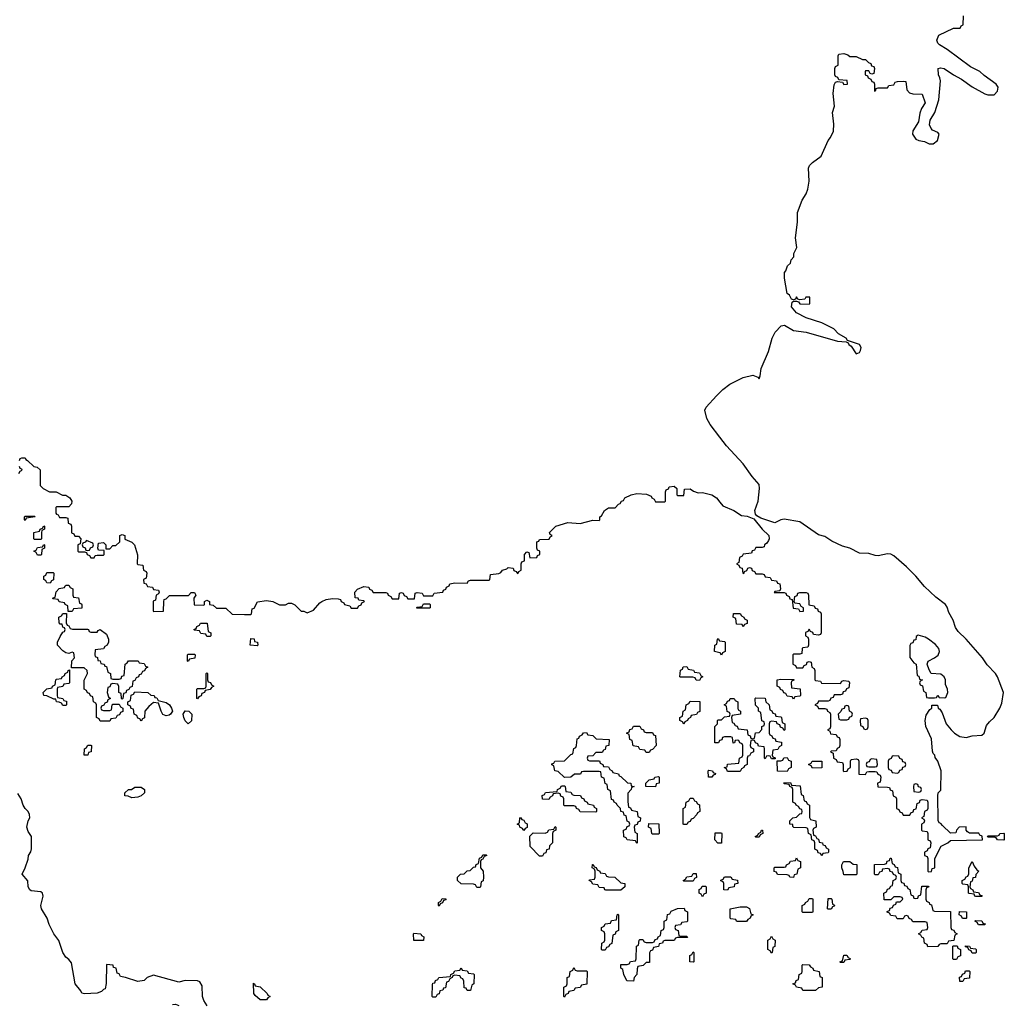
# Model space of a CAD drawing. Header units: inches. Extents: x 2774406 to 2911609, y 892737 to 1000506.
# Tile 34 of 79: x 2825536 to 2831814, y 942040 to 948321. Entities that reach past the tile are written whole.
import ezdxf

# ---------------------------------------------------------------- set-up
doc = ezdxf.new("R2010")
doc.units = ezdxf.units.IN
doc.header["$MEASUREMENT"] = 0
doc.layers.add('C8924', color=7, linetype='Continuous')
doc.layers.add('C8934', color=7, linetype='Continuous')

msp = doc.modelspace()

# ---------------------------------------------------------------- linework, layer by layer
at = {"layer": 'C8924', "color": 6}
for points in [[(2830000, 945658.6), (2829938.8, 945738.8), (2829917.3, 945777.3), (2829904.9, 945830), (2829912.4, 945850), (2829979, 945921), (2830000, 945942.1)], [(2825534, 945510), (2825538, 945522), (2825550, 945526), (2825570, 945526), (2825575.3, 945515.3), (2825586, 945510), (2825626, 945470), (2825647.3, 945467.3), (2825666, 945450), (2825666, 945350), (2825686, 945330), (2825726, 945310), (2825768.4, 945308.4), (2825808.4, 945288.4), (2825830, 945288), (2825855.3, 945270), (2825868, 945250), (2825867.3, 945232.7), (2825850, 945214), (2825770, 945214), (2825766, 945210), (2825767.3, 945172.7), (2825770, 945166), (2825782, 945162), (2825790, 945146), (2825830, 945146), (2825842, 945142), (2825846, 945110), (2825862, 945102), (2825866, 945090), (2825867.3, 945047.3), (2825882, 945042), (2825887.3, 945027.3), (2825910, 945026), (2825926, 945010), (2825922, 944978), (2825906, 944970), (2825906, 944930), (2825910, 944926), (2825950, 944926), (2825962, 944922), (2825966, 944910), (2825982, 944902), (2825990, 944888), (2826011.6, 944888.4), (2826018, 944902), (2826030, 944906), (2826070, 944906), (2826074, 944910), (2826074, 944934), (2826038, 944938), (2826034, 944950), (2826038, 944982), (2826070, 944986), (2826086, 944970), (2826086, 944946), (2826110, 944946), (2826130, 944966), (2826150, 944966), (2826174, 944990), (2826174, 945030), (2826190, 945038), (2826206, 945030), (2826207.3, 945007.3), (2826250, 944988), (2826268, 944970), (2826287.3, 944907.3), (2826286, 944850), (2826290, 944846), (2826322, 944842), (2826326, 944810), (2826342, 944802), (2826346, 944790), (2826342, 944758), (2826326, 944750), (2826327.3, 944727.3), (2826342, 944722), (2826350, 944706), (2826382, 944702), (2826390, 944686), (2826422, 944682), (2826426, 944670), (2826422, 944658), (2826406, 944650), (2826402, 944618), (2826388, 944612), (2826386, 944550), (2826390, 944546), (2826452.7, 944547.3), (2826454, 944610), (2826458, 944622), (2826470, 944626), (2826492, 944648), (2826612, 944648), (2826630, 944666), (2826650, 944666), (2826658, 944650), (2826646, 944630), (2826648.4, 944588.4), (2826710, 944586), (2826714, 944590), (2826714, 944610), (2826730, 944618), (2826746, 944610), (2826746, 944590), (2826770, 944586), (2826790, 944566), (2826850, 944566), (2826890, 944528), (2826970, 944526), (2827010, 944526), (2827014, 944530), (2827018, 944562), (2827030, 944566), (2827052, 944608), (2827110, 944616), (2827150, 944609), (2827191.6, 944588.4), (2827230, 944588), (2827250, 944598), (2827270, 944598), (2827290, 944588), (2827330, 944548), (2827347.3, 944547.3), (2827370, 944538), (2827410, 944555.3), (2827450, 944602), (2827462, 944610), (2827490, 944622), (2827530, 944628), (2827567.3, 944627.3), (2827582, 944622), (2827586, 944610), (2827602, 944602), (2827606, 944590), (2827642, 944582), (2827650, 944566), (2827690, 944566), (2827698, 944582), (2827712.7, 944587.3), (2827718, 944602), (2827734, 944610), (2827730, 944614), (2827698, 944618), (2827694, 944630), (2827674, 944634), (2827672, 944670), (2827690, 944688), (2827730, 944706), (2827762, 944702), (2827767.3, 944687.3), (2827782, 944682), (2827790, 944666), (2827870, 944666), (2827882, 944662), (2827886, 944650), (2827902, 944642), (2827910, 944626), (2827952.7, 944627.3), (2827958, 944662), (2827970, 944666), (2827982, 944662), (2827987.3, 944647.3), (2828002, 944642), (2828010, 944626), (2828052.7, 944627.3), (2828058, 944662), (2828070, 944666), (2828102, 944662), (2828110, 944646), (2828170, 944646), (2828178, 944662), (2828234, 944670), (2828238, 944682), (2828252.7, 944687.3), (2828258, 944702), (2828274, 944710), (2828278, 944722), (2828310, 944728), (2828390, 944726), (2828398, 944742), (2828410, 944746), (2828530, 944746), (2828534, 944750), (2828538, 944782), (2828591.6, 944788.4), (2828604.7, 944795.3), (2828614, 944810), (2828642, 944818), (2828650, 944826), (2828682, 944822), (2828687.3, 944807.3), (2828702, 944802), (2828710, 944788), (2828714, 944790), (2828718, 944802), (2828734, 944810), (2828734, 944850), (2828738, 944862), (2828754, 944870), (2828754, 944910), (2828770, 944926), (2828782, 944922), (2828788, 944888), (2828834, 944890), (2828838, 944902), (2828852, 944910), (2828851.6, 944931.6), (2828838, 944938), (2828834, 944950), (2828834, 944990), (2828845.4, 944994.6), (2828850, 945006), (2828912.7, 945007.3), (2828918, 945022), (2828932, 945030), (2828918, 945038), (2828914, 945050), (2828954, 945090), (2829030, 945113.2), (2829110, 945108), (2829190, 945128), (2829230, 945126), (2829234, 945130), (2829234, 945150), (2829244.7, 945155.3), (2829264.7, 945190), (2829290, 945208), (2829332.7, 945207.3), (2829354, 945230), (2829364.7, 945235.3), (2829374, 945250), (2829385.4, 945254.6), (2829394, 945270), (2829434, 945290), (2829470, 945299), (2829533.6, 945293.6), (2829562, 945282), (2829566, 945270), (2829582, 945262), (2829590, 945246), (2829650, 945246), (2829654, 945250), (2829654, 945310), (2829658, 945322), (2829672.7, 945327.3), (2829678, 945342), (2829710, 945346), (2829726, 945330), (2829726, 945290), (2829730, 945286), (2829770, 945286), (2829774, 945326), (2829810, 945328.7), (2829832.7, 945312.7), (2829863.1, 945303.1), (2829890, 945304), (2829950, 945289), (2829979, 945270), (2830000, 945243.2)], [(2825530, 945426), (2825538, 945442), (2825552.7, 945447.3), (2825550, 945454), (2825538, 945458), (2825534, 945470)], [(2830000, 944282.4), (2829966, 944290), (2829968.4, 944331.6), (2829982, 944338), (2829986, 944370), (2829990, 944374), (2829998, 944358), (2830000, 944357.7)], [(2830000, 943722.7), (2829998, 943722), (2829992.7, 943707.3), (2829967.3, 943707.3), (2829968.4, 943811.6), (2829986, 943830), (2829986, 943850), (2829990, 943854), (2830000, 943854)], [(2826731, 942030), (2826710, 942064.7), (2826700.7, 942090), (2826698.5, 942158.5), (2826683.5, 942183.5), (2826670.7, 942190.7), (2826590, 942191), (2826550, 942182), (2826390, 942226.8), (2826349.1, 942210.9), (2826328.9, 942191.1), (2826290, 942184.7), (2826210, 942212), (2826178, 942218), (2826170, 942234), (2826158, 942238), (2826152, 942270), (2826134, 942274), (2826132, 942290), (2826090, 942294), (2826087.3, 942172.7), (2826082, 942138), (2826070, 942134), (2826058, 942122), (2826030, 942111), (2825950, 942107.7), (2825931.3, 942111.3), (2825926, 942126), (2825890.7, 942170.7), (2825865.5, 942305.5), (2825850, 942326), (2825830, 942341), (2825810.8, 942370), (2825786, 942446), (2825754, 942490), (2825724, 942550), (2825712, 942590), (2825676, 942650), (2825671.3, 942670), (2825684.7, 942730), (2825682, 942750), (2825670, 942758), (2825610, 942764), (2825601, 942770), (2825590.8, 942790), (2825586.8, 942826.8), (2825551, 942870), (2825571.3, 942910), (2825590, 942966), (2825591.3, 942990), (2825606.4, 943013.6), (2825611.1, 943031.1), (2825611.3, 943110), (2825590, 943142), (2825581, 943170), (2825591, 943210), (2825601, 943230), (2825598.8, 943250), (2825591, 943270), (2825571, 943290), (2825558.8, 943310), (2825546, 943350), (2825524.7, 943384.7)], [(2830000, 943068.2), (2829988.4, 943068.4), (2829968.4, 943088.4), (2829970, 943134), (2830000, 943134)], [(2826510, 942039.3), (2826530, 942041.2), (2826550, 942032.7)]]:
    msp.add_lwpolyline(points, dxfattribs=at)
for points in [[(2825570, 945126), (2825566, 945130), (2825566, 945150), (2825570, 945154), (2825630, 945154), (2825634, 945150), (2825578, 945142)], [(2825630, 945006), (2825626, 945010), (2825626, 945050), (2825662, 945058), (2825666, 945070), (2825682, 945078), (2825690, 945092), (2825694, 945090), (2825694, 945070), (2825678, 945062), (2825674, 945050), (2825674, 945010), (2825670, 945006)], [(2825962, 944998), (2825952.7, 944987.3), (2825938, 944982), (2825934, 944970), (2825938, 944958), (2825952.7, 944952.7), (2825958, 944938), (2825970, 944934), (2825982, 944938), (2825987.3, 944952.7), (2826002, 944958), (2826006, 944970), (2826002, 944982)], [(2825650, 944906), (2825642, 944922), (2825626, 944930), (2825642, 944938), (2825650, 944954), (2825682, 944958), (2825690, 944974), (2825694, 944970), (2825694, 944950), (2825678, 944942), (2825674, 944910), (2825670, 944906)], [(2825730, 944726), (2825710, 944728.7), (2825702, 944742), (2825689.3, 944749.3), (2825688.9, 944771.1), (2825702, 944778), (2825710, 944794), (2825750, 944794), (2825754, 944790), (2825751.6, 944748.4), (2825738, 944742)], [(2825846, 944546), (2825842, 944582), (2825826, 944590), (2825822, 944602), (2825788.4, 944608.4), (2825782, 944622), (2825750, 944626), (2825746, 944630), (2825762, 944638), (2825768.4, 944671.6), (2825787.3, 944692.7), (2825822, 944698), (2825826, 944710), (2825832.7, 944712.7), (2825850, 944714), (2825858, 944698), (2825874, 944690), (2825874, 944650), (2825878, 944638), (2825910, 944634), (2825918, 944598), (2825930, 944594), (2825932.7, 944587.3), (2825932.7, 944567.3), (2825878, 944562), (2825870, 944546)], [(2828070, 944566), (2828066, 944570), (2828070, 944574), (2828102, 944578), (2828110, 944594), (2828150, 944594), (2828154, 944590), (2828154, 944570), (2828150, 944566)], [(2825872.7, 944432.7), (2825967.3, 944432.7), (2825974, 944430), (2825978, 944418), (2825990, 944414), (2826030, 944414), (2826036.4, 944423.6), (2826050, 944431), (2826090, 944402), (2826102, 944370), (2826102, 944350), (2826094, 944330), (2826078, 944322), (2826070, 944308), (2826018, 944302), (2826014, 944270), (2826018, 944258), (2826031.6, 944251.6), (2826034, 944234), (2826050, 944232), (2826054, 944214), (2826074, 944210), (2826078, 944198), (2826090, 944194), (2826098, 944158), (2826114, 944150), (2826118, 944118), (2826130, 944114), (2826170, 944114), (2826182, 944118), (2826187.3, 944132.7), (2826202, 944138), (2826208, 944210), (2826222, 944218), (2826230, 944232), (2826291.1, 944231.1), (2826298, 944218), (2826330, 944214), (2826338, 944198), (2826354, 944190), (2826338, 944182), (2826332.7, 944167.3), (2826318, 944162), (2826310, 944146), (2826298, 944142), (2826294, 944130), (2826278, 944122), (2826270, 944106), (2826258, 944102), (2826252.7, 944067.3), (2826238, 944062), (2826232.7, 944047.3), (2826218, 944042), (2826212.7, 944027.3), (2826198, 944022), (2826194, 943990), (2826190, 943986), (2826186, 943990), (2826182, 944022), (2826168.4, 944028.4), (2826167.3, 944067.3), (2826162, 944082), (2826130, 944086), (2826118, 944082), (2826110, 944066), (2826098, 944062), (2826094, 944030), (2826102, 944002), (2826114, 943990), (2826098, 943982), (2826092.7, 943967.3), (2826078, 943962), (2826072.7, 943947.3), (2826058, 943942), (2826054, 943930), (2826058, 943918), (2826070, 943914), (2826110, 943914), (2826122, 943918), (2826126, 943950), (2826130, 943954), (2826170, 943954), (2826178, 943938), (2826194, 943930), (2826192.7, 943907.3), (2826178, 943902), (2826172.7, 943887.3), (2826158, 943882), (2826150, 943866), (2826118, 943862), (2826110, 943846), (2826050, 943846), (2826042, 943862), (2826026, 943870), (2826026, 943950), (2826022, 943962), (2826006, 943970), (2826002, 944002), (2825987.3, 944007.3), (2825982, 944022), (2825967.3, 944027.3), (2825962, 944042), (2825946, 944050), (2825947.3, 944107.3), (2825968, 944150), (2825966, 944170), (2825947.3, 944187.3), (2825866, 944186), (2825868.4, 944231.6), (2825886, 944250), (2825882, 944282), (2825870, 944286), (2825850, 944278), (2825830, 944282), (2825810, 944295.3), (2825778, 944330), (2825778, 944350), (2825794.6, 944385.4), (2825810, 944414), (2825822, 944418), (2825826, 944430), (2825822, 944442), (2825810, 944446), (2825806, 944466), (2825794, 944466), (2825787.3, 944472.7), (2825786, 944510), (2825802, 944518), (2825810, 944534), (2825834, 944534), (2825832.7, 944472.7), (2825838, 944458), (2825850, 944454), (2825858, 944438)], [(2826730, 944386), (2826722, 944402), (2826690, 944406), (2826682, 944422), (2826650, 944426), (2826646, 944430), (2826662, 944438), (2826666, 944450), (2826682, 944458), (2826688.4, 944471.6), (2826732, 944472), (2826738, 944418), (2826754, 944410), (2826754, 944390), (2826750, 944386)], [(2827050, 944326), (2827006, 944330), (2827010, 944374), (2827030, 944372), (2827034, 944354), (2827052, 944350), (2827054, 944330)], [(2826610, 944226), (2826606, 944230), (2826606, 944270), (2826610, 944274), (2826650, 944274), (2826654, 944270), (2826652.7, 944247.3), (2826618, 944242)], [(2825810, 943946), (2825802, 943962), (2825788, 943968), (2825770, 943968.7), (2825766, 943986), (2825754, 943986), (2825710, 944008), (2825689.1, 944009.1), (2825686, 944030), (2825710, 944052), (2825742, 944058), (2825746, 944070), (2825762, 944078), (2825766, 944110), (2825770, 944114), (2825802, 944118), (2825806, 944130), (2825822, 944138), (2825826, 944150), (2825842, 944158), (2825846, 944170), (2825854, 944174), (2825854, 944090), (2825850, 944086), (2825818, 944082), (2825811.6, 944068.4), (2825778, 944062), (2825774, 944050), (2825774, 944010), (2825778, 943998), (2825811.6, 943991.6), (2825818, 943978), (2825834, 943974), (2825834, 943950), (2825830, 943946)], [(2829870, 944106), (2829848.7, 944108.7), (2829842, 944122), (2829827.3, 944127.3), (2829750, 944126), (2829746, 944130), (2829748.4, 944171.6), (2829762, 944178), (2829767.3, 944192.7), (2829790, 944194), (2829798, 944178), (2829831.6, 944171.6), (2829838, 944158), (2829870, 944154), (2829878, 944138), (2829892, 944130), (2829878, 944122)], [(2826670, 943988), (2826666, 943990), (2826666, 944050), (2826670, 944054), (2826710, 944054), (2826722, 944058), (2826726, 944070), (2826726, 944150), (2826730, 944154), (2826734, 944150), (2826734, 944110), (2826738, 944098), (2826752.7, 944092.7), (2826758, 944078), (2826774, 944070), (2826758, 944062), (2826751.3, 944048.7), (2826718, 944042), (2826714, 944030), (2826698, 944022), (2826692.7, 944007.3), (2826678, 944002)], [(2826470, 943881.2), (2826449.6, 943889.6), (2826437.2, 943910), (2826422, 943962), (2826390, 943966), (2826359.6, 943940.4), (2826334, 943910), (2826331.6, 943868.4), (2826318, 943862), (2826310, 943846), (2826302, 943862), (2826290, 943866), (2826282, 943882), (2826266, 943890), (2826262, 943922), (2826247.3, 943927.3), (2826242, 943942), (2826226, 943950), (2826226, 943970), (2826242, 943978), (2826247.3, 944012.7), (2826262, 944018), (2826270, 944034), (2826354, 944030), (2826372.7, 944012.7), (2826394, 944010), (2826398, 943998), (2826410, 943994), (2826418, 943978), (2826470, 943964.7), (2826490.8, 943950.8), (2826504.7, 943930), (2826511.3, 943910), (2826498, 943890), (2826490, 943884)], [(2829770, 943826), (2829762, 943842), (2829746, 943850), (2829746, 943870), (2829762, 943878), (2829766, 943910), (2829782, 943918), (2829786, 943950), (2829802, 943958), (2829810, 943974), (2829872.7, 943972.7), (2829872.7, 943907.3), (2829858, 943902), (2829851.6, 943888.4), (2829818, 943882), (2829814, 943870), (2829798, 943862), (2829794, 943850), (2829778, 943842)], [(2826610, 943829), (2826590, 943848), (2826582, 943870), (2826578, 943890), (2826590, 943911.3), (2826614, 943910), (2826634, 943890), (2826631.6, 943848.4)], [(2829530, 943774), (2829570, 943774), (2829578, 943758), (2829590, 943754), (2829594, 943690), (2829570, 943666), (2829558, 943662), (2829550, 943646), (2829530, 943646), (2829522, 943662), (2829490, 943666), (2829482, 943682), (2829448.4, 943688.4), (2829442, 943722), (2829426, 943730), (2829422, 943762), (2829406, 943770), (2829422, 943778), (2829427.3, 943792.7), (2829442, 943798), (2829450, 943814), (2829490, 943814), (2829498, 943798), (2829514, 943790), (2829518, 943778)], [(2829470, 943066), (2829462, 943082), (2829408.4, 943088.4), (2829402, 943102), (2829388.4, 943108.4), (2829386, 943150), (2829402, 943158), (2829410, 943174), (2829422, 943178), (2829426, 943190), (2829422, 943202), (2829408.4, 943208.4), (2829402, 943242), (2829390, 943246), (2829386, 943266), (2829368.9, 943268.9), (2829366, 943290), (2829346, 943310), (2829342, 943322), (2829326, 943330), (2829322, 943342), (2829310, 943346), (2829302, 943402), (2829286, 943410), (2829282, 943442), (2829268.4, 943448.4), (2829262, 943482), (2829246, 943490), (2829242, 943522), (2829230, 943526), (2829130, 943526), (2829118, 943522), (2829111.6, 943508.4), (2829072.7, 943507.3), (2829050, 943488), (2829010, 943486), (2828970, 943526), (2828948.9, 943528.9), (2828942, 943562), (2828928.4, 943568.4), (2828930, 943574), (2828942, 943578), (2828948.4, 943591.6), (2829010, 943594), (2829050, 943634), (2829062, 943638), (2829068.4, 943671.6), (2829082, 943678), (2829086, 943690), (2829090, 943734), (2829102, 943738), (2829106, 943750), (2829122, 943758), (2829130, 943772), (2829150, 943774), (2829158, 943758), (2829190, 943754), (2829212.7, 943732.7), (2829294, 943730), (2829292, 943690), (2829274, 943686), (2829270, 943666), (2829258, 943662), (2829250, 943646), (2829210, 943646), (2829190, 943626), (2829158, 943622), (2829154, 943610), (2829158, 943598), (2829170, 943594), (2829232.7, 943592.7), (2829238, 943578), (2829254, 943570), (2829258, 943558), (2829290, 943554), (2829298, 943538), (2829314, 943530), (2829318, 943518), (2829354, 943510), (2829358, 943498), (2829370, 943494), (2829412, 943452), (2829432, 943450), (2829434, 943434), (2829454, 943430), (2829438, 943422), (2829434, 943410), (2829412.7, 943387.3), (2829412.7, 943332.7), (2829418, 943298), (2829430, 943294), (2829438, 943278), (2829474, 943270), (2829478, 943238), (2829494, 943230), (2829492.7, 943207.3), (2829478, 943202), (2829472.7, 943187.3), (2829458, 943182), (2829454, 943170), (2829458, 943138), (2829474, 943130), (2829474, 943070)], [(2825970, 943628.7), (2825946, 943630), (2825948.7, 943670), (2825962, 943678), (2825970, 943694), (2825990, 943694), (2825994, 943690), (2825992, 943650), (2825974, 943646)], [(2829950, 943488), (2829928.7, 943490), (2829926, 943530), (2829930, 943534), (2829954, 943530), (2829958, 943518), (2829971.6, 943511.6), (2829970, 943506), (2829958, 943502)], [(2829590, 943428), (2829528.4, 943428.4), (2829528, 943450), (2829550, 943472), (2829582, 943478), (2829586, 943490), (2829610, 943494), (2829614, 943490), (2829614, 943450), (2829594, 943446)], [(2826250, 943358), (2826227.3, 943367.3), (2826206, 943370), (2826206, 943390), (2826229.3, 943410.7), (2826248.7, 943411.3), (2826270, 943424.7), (2826310, 943424.7), (2826332, 943410), (2826331.3, 943390), (2826310, 943369), (2826290, 943362)], [(2829210, 943266), (2829110, 943268), (2829102, 943282), (2829086, 943290), (2829082, 943302), (2829070, 943306), (2829010, 943306), (2829006, 943310), (2829006, 943350), (2829002, 943362), (2828987.3, 943367.3), (2828982, 943382), (2828970, 943386), (2828938, 943382), (2828934, 943370), (2828918, 943362), (2828910, 943346), (2828870, 943348), (2828868.4, 943371.6), (2828882, 943378), (2828888.4, 943391.6), (2828962, 943398), (2828966, 943410), (2828982, 943418), (2828990, 943434), (2829010, 943434), (2829014, 943430), (2829018, 943398), (2829050, 943394), (2829058, 943378), (2829070, 943374), (2829111.3, 943371.3), (2829118, 943358), (2829134, 943350), (2829138, 943338), (2829154, 943330), (2829158, 943318), (2829194, 943310), (2829198, 943298), (2829214, 943290), (2829214, 943270)], [(2829770, 943186), (2829766, 943190), (2829766, 943290), (2829782, 943298), (2829786, 943330), (2829802, 943338), (2829810, 943354), (2829830, 943354), (2829838, 943338), (2829850, 943334), (2829858, 943318), (2829871.6, 943311.6), (2829872, 943270), (2829858, 943262), (2829854, 943250), (2829830, 943226), (2829818, 943222), (2829810, 943206), (2829798, 943202), (2829790, 943188)], [(2828750, 943148), (2828742, 943162), (2828726, 943170), (2828722, 943182), (2828708, 943190), (2828722, 943198), (2828726, 943230), (2828730, 943232), (2828738, 943218), (2828750, 943214), (2828758, 943198), (2828770, 943194), (2828772.7, 943187.3), (2828772.7, 943167.3), (2828758, 943162)], [(2828850, 942986), (2828790, 943046), (2828788, 943112), (2828810, 943134), (2828887.3, 943132.7), (2828902, 943138), (2828910, 943154), (2828942, 943158), (2828950, 943174), (2828954, 943170), (2828954, 943150), (2828938, 943142), (2828934, 943130), (2828934, 943070), (2828914, 943050), (2828911.1, 943028.9), (2828894, 943026), (2828890, 943006), (2828878, 943002), (2828870, 942986)], [(2829570, 943126), (2829566, 943130), (2829562, 943162), (2829546, 943170), (2829547.3, 943192.7), (2829612, 943192), (2829614, 943130), (2829610, 943126)], [(2828450, 942786), (2828442, 942802), (2828430, 942806), (2828350, 942808), (2828328, 942830), (2828328, 942850), (2828346, 942870), (2828370, 942872), (2828390, 942892), (2828407.3, 942892.7), (2828430, 942914), (2828442, 942918), (2828447.3, 942932.7), (2828462, 942938), (2828467.3, 942972.7), (2828482, 942978), (2828490, 942994), (2828510, 942994), (2828514, 942990), (2828498, 942982), (2828490, 942966), (2828478, 942962), (2828474, 942950), (2828474, 942910), (2828492, 942890), (2828494, 942850), (2828491.6, 942828.4), (2828478, 942822), (2828474, 942790), (2828470, 942786)], [(2829272.7, 942767.3), (2829266, 942770), (2829262, 942782), (2829230, 942786), (2829222, 942802), (2829190, 942806), (2829182, 942822), (2829166, 942830), (2829170, 942834), (2829202, 942838), (2829206, 942850), (2829206, 942890), (2829202, 942902), (2829186, 942910), (2829187.3, 942932.7), (2829192.7, 942932.7), (2829198, 942918), (2829212.7, 942912.7), (2829218, 942898), (2829234, 942890), (2829238, 942878), (2829270, 942874), (2829278, 942858), (2829290, 942854), (2829330, 942852), (2829370, 942814), (2829394, 942810), (2829394, 942790), (2829370, 942768)], [(2829770, 942826), (2829766, 942830), (2829782, 942838), (2829790, 942854), (2829822, 942858), (2829830, 942874), (2829850, 942874), (2829851.6, 942848.4), (2829838, 942842), (2829830, 942826)], [(2829890, 942726), (2829882, 942742), (2829868.4, 942748.4), (2829868, 942772), (2829882, 942778), (2829887.3, 942792.7), (2829910, 942794), (2829914, 942790), (2829914, 942750), (2829898, 942742)], [(2828210, 942666), (2828206, 942670), (2828206, 942690), (2828222, 942698), (2828230, 942714), (2828252.7, 942712.7), (2828252.7, 942707.3), (2828238, 942702), (2828232.7, 942687.3), (2828218, 942682)], [(2829750, 942474), (2829790, 942474), (2829794, 942466), (2829730, 942466), (2829718, 942462), (2829710, 942446), (2829650, 942446), (2829638, 942442), (2829634, 942430), (2829614, 942426), (2829610, 942408), (2829578, 942402), (2829570, 942386), (2829558, 942382), (2829552.7, 942367.3), (2829552.7, 942307.3), (2829530, 942306), (2829511.6, 942288.4), (2829478, 942282), (2829472.7, 942267.3), (2829472, 942230), (2829454, 942210), (2829450, 942188), (2829408, 942190), (2829388, 942230), (2829382, 942262), (2829368, 942270), (2829370, 942294), (2829410, 942294), (2829422, 942298), (2829430, 942314), (2829462, 942318), (2829466, 942330), (2829468, 942410), (2829482, 942418), (2829486, 942450), (2829490, 942454), (2829510, 942454), (2829518, 942438), (2829530, 942434), (2829570, 942434), (2829582, 942438), (2829587.3, 942452.7), (2829602, 942458), (2829606, 942470), (2829622, 942478), (2829626, 942510), (2829642, 942518), (2829646, 942530), (2829646, 942570), (2829662, 942578), (2829667.3, 942612.7), (2829682, 942618), (2829690, 942634), (2829730, 942652), (2829772.7, 942652.7), (2829778, 942638), (2829794, 942630), (2829794, 942570), (2829790, 942566), (2829758, 942562), (2829750, 942546), (2829718, 942542), (2829714, 942530), (2829718, 942518), (2829734, 942510), (2829738, 942478)], [(2829250, 942386), (2829246, 942390), (2829248, 942430), (2829262, 942438), (2829266, 942450), (2829266, 942490), (2829262, 942502), (2829246, 942510), (2829246, 942530), (2829262, 942538), (2829270, 942554), (2829302, 942558), (2829310, 942574), (2829342, 942578), (2829346, 942610), (2829350, 942614), (2829354, 942610), (2829354, 942510), (2829338, 942502), (2829332.7, 942487.3), (2829318, 942482), (2829311.6, 942428.4), (2829298, 942422), (2829290, 942406), (2829278, 942402), (2829270, 942386)], [(2828110, 942446), (2828050, 942448), (2828046, 942490), (2828050, 942494), (2828094, 942490), (2828098, 942478), (2828112, 942470)], [(2829830, 942308), (2829808, 942310), (2829808.4, 942351.6), (2829822, 942358), (2829830, 942374), (2829834, 942370), (2829834, 942310)], [(2828390, 942128), (2828382, 942142), (2828370, 942146), (2828367.3, 942187.3), (2828362, 942202), (2828350, 942206), (2828342, 942222), (2828310, 942226), (2828298, 942222), (2828294, 942210), (2828278, 942202), (2828270, 942186), (2828258, 942182), (2828250, 942146), (2828238, 942142), (2828234, 942130), (2828214, 942126), (2828210, 942106), (2828198, 942102), (2828190, 942086), (2828170, 942086), (2828166, 942090), (2828167.3, 942167.3), (2828170, 942174), (2828182, 942178), (2828187.3, 942192.7), (2828202, 942198), (2828208.4, 942211.6), (2828282, 942218), (2828286, 942230), (2828302, 942238), (2828310, 942254), (2828342, 942258), (2828350, 942272), (2828358, 942258), (2828390, 942254), (2828398, 942238), (2828430, 942234), (2828434, 942230), (2828432, 942170), (2828418, 942162), (2828410, 942128)], [(2829090, 942254), (2829150, 942254), (2829154, 942250), (2829151.1, 942168.9), (2829118, 942162), (2829110, 942148), (2829078, 942142), (2829070, 942128), (2829038, 942122), (2829034, 942110), (2829018, 942102), (2829010, 942086), (2829006, 942090), (2829006, 942150), (2829022, 942158), (2829026, 942170), (2829026, 942210), (2829042, 942218), (2829046, 942250), (2829062, 942258), (2829070, 942274), (2829078, 942258)], [(2827068.4, 942068.4), (2827036.4, 942096.4), (2827028.7, 942110), (2827026, 942174), (2827034, 942170), (2827038, 942158), (2827070, 942152), (2827114, 942110), (2827118, 942098), (2827134, 942090), (2827118, 942082), (2827110, 942068.7)]]:
    msp.add_lwpolyline(points, close=True, dxfattribs=at)
at = {"layer": 'C8934', "color": 6}
for points in [[(2830000, 945942.1), (2830019, 945961), (2830063.7, 945996.3), (2830150, 946038.3), (2830210, 946054), (2830241.6, 946041.6), (2830250, 946029.3), (2830257.6, 946050), (2830264, 946096), (2830310, 946205.2), (2830333.4, 946290), (2830353.3, 946326.7), (2830391.7, 946368.3), (2830412.8, 946372.8), (2830470, 946337.7), (2830550, 946328.5), (2830750, 946269.8), (2830806, 946266), (2830819, 946259), (2830822, 946250), (2830838, 946238), (2830870, 946189.2), (2830890, 946197.2), (2830897.1, 946210), (2830902, 946230), (2830890.6, 946250), (2830814.4, 946274.4), (2830806, 946290), (2830757.6, 946317.6), (2830726.8, 946350), (2830650, 946387.7), (2830550, 946419.1), (2830490, 946451.3), (2830458, 946490), (2830462, 946518), (2830470, 946526), (2830490, 946526), (2830502, 946522), (2830510, 946508), (2830570, 946506), (2830574, 946510), (2830574, 946550), (2830548, 946552), (2830542, 946538), (2830510, 946534), (2830498, 946538), (2830490, 946554), (2830482, 946538), (2830470, 946534), (2830458, 946538), (2830444.7, 946564.7), (2830430, 946574), (2830412.7, 946672.7), (2830412.7, 946707.3), (2830422, 946718), (2830432, 946750), (2830451.3, 946768.7), (2830454, 946790), (2830471.6, 946808.4), (2830472, 946830), (2830492, 946868), (2830482.8, 946930), (2830496, 947030), (2830494.8, 947090), (2830524.4, 947170), (2830550.6, 947210), (2830560.4, 947239.6), (2830570.6, 947290), (2830565.5, 947374.5), (2830572.2, 947390), (2830590, 947409.6), (2830645.5, 947450), (2830690.5, 947550), (2830706, 947570), (2830725.5, 947610), (2830726.2, 947653.8), (2830717.6, 947730), (2830730.4, 947770.4), (2830722, 947850), (2830730, 947906), (2830738, 947922), (2830750, 947926), (2830782, 947922), (2830790, 947908), (2830814, 947910), (2830812.7, 947932.7), (2830758, 947938), (2830752.7, 947952.7), (2830738, 947958), (2830734, 947970), (2830734, 948010), (2830738, 948022), (2830754, 948030), (2830754, 948090), (2830758, 948102), (2830790, 948106), (2830816.4, 948096.4), (2830830, 948086), (2830870, 948086), (2830910, 948066), (2830930, 948066), (2830947.3, 948047.3), (2830962, 948042), (2830967.3, 948027.3), (2830982, 948022), (2830986, 948010), (2830982, 947978), (2830970, 947974), (2830958, 947978), (2830950, 947994), (2830930, 947994), (2830926, 947990), (2830926, 947970), (2830942, 947962), (2830946, 947950), (2830962, 947942), (2830970, 947926), (2830982, 947922), (2830986, 947910), (2830986, 947866), (2830994, 947870), (2830998, 947882), (2831010, 947886), (2831070, 947886), (2831078, 947902), (2831110, 947906), (2831118, 947922), (2831132.7, 947927.3), (2831170, 947928), (2831186, 947926), (2831193.2, 947873.2), (2831210, 947855.3), (2831231.6, 947848.4), (2831290, 947846), (2831308.7, 947790), (2831285.6, 947754.4), (2831275.5, 947724.5), (2831266.6, 947670), (2831230, 947611.3), (2831229.7, 947590), (2831250, 947559.7), (2831269.3, 947550), (2831304.7, 947544.7), (2831335.3, 947530), (2831361, 947530), (2831387.3, 947550), (2831398.4, 947590), (2831390, 947600.5), (2831356.7, 947616.7), (2831346.9, 947626.9), (2831338, 947650), (2831340.9, 947679.1), (2831370.2, 947729.8), (2831396.5, 947810), (2831407.7, 947930), (2831404, 947950), (2831393.4, 947970), (2831391.3, 948008.7), (2831406.8, 948013.2), (2831430, 948009.3), (2831490, 947969.6), (2831542, 947942), (2831610, 947892.3), (2831690, 947847.8), (2831710, 947841.6), (2831750, 947840.9), (2831770, 947864), (2831775.3, 947890), (2831762.8, 947910), (2831684.9, 947964.9), (2831658.8, 947990), (2831599.5, 948019.5), (2831450.6, 948130), (2831400.3, 948160.3), (2831390.4, 948170.4), (2831383, 948190), (2831397.5, 948222.5), (2831490, 948266), (2831532.7, 948267.3), (2831538, 948282), (2831551.1, 948288.9), (2831554, 948346)], [(2830000, 945243.2), (2830019, 945219), (2830090, 945189.5), (2830137.4, 945157.4), (2830174, 945154), (2830216.6, 945136.6), (2830270, 945071.8), (2830312, 945030), (2830314.5, 945010), (2830310, 944998), (2830299.3, 944980.7), (2830286, 944970), (2830282, 944958), (2830270, 944954), (2830230, 944954), (2830222, 944938), (2830207.3, 944932.7), (2830202, 944918), (2830150, 944912), (2830142, 944898), (2830126, 944890), (2830122, 944858), (2830106, 944850), (2830122, 944842), (2830127.3, 944827.3), (2830142, 944822), (2830146, 944790), (2830152.7, 944787.3), (2830158, 944802), (2830172.7, 944807.3), (2830178, 944822), (2830190, 944826), (2830202, 944822), (2830207.3, 944807.3), (2830222, 944802), (2830230, 944786), (2830270, 944786), (2830282, 944782), (2830290, 944766), (2830322, 944762), (2830330, 944746), (2830362, 944742), (2830367.3, 944727.3), (2830382, 944722), (2830386, 944690), (2830382, 944678), (2830350, 944674), (2830347.3, 944667.3), (2830410, 944666), (2830422, 944662), (2830426, 944650), (2830442, 944642), (2830447.3, 944627.3), (2830462, 944622), (2830467.3, 944567.3), (2830502, 944562), (2830510, 944546), (2830532.7, 944547.3), (2830534, 944570), (2830518, 944578), (2830510, 944594), (2830478, 944598), (2830474, 944610), (2830478, 944642), (2830492.7, 944647.3), (2830498, 944662), (2830510, 944666), (2830550, 944666), (2830562, 944662), (2830566, 944650), (2830567.3, 944587.3), (2830602, 944582), (2830607.3, 944567.3), (2830622, 944562), (2830627.3, 944547.3), (2830642, 944542), (2830646, 944530), (2830646, 944410), (2830642, 944398), (2830630, 944394), (2830598, 944398), (2830592.7, 944412.7), (2830578, 944418), (2830570, 944434), (2830562, 944418), (2830547.3, 944412.7), (2830546, 944390), (2830562, 944382), (2830566, 944370), (2830566, 944330), (2830562, 944318), (2830530, 944314), (2830526, 944310), (2830522, 944278), (2830510, 944274), (2830470, 944274), (2830466, 944270), (2830466, 944210), (2830482, 944202), (2830490, 944186), (2830530, 944186), (2830538, 944202), (2830552.7, 944207.3), (2830558, 944222), (2830570, 944226), (2830582, 944222), (2830586, 944190), (2830602, 944182), (2830606, 944170), (2830606, 944110), (2830610, 944106), (2830642, 944102), (2830648.4, 944088.4), (2830770, 944086), (2830778, 944102), (2830790, 944106), (2830822, 944102), (2830826, 944090), (2830822, 944058), (2830807.3, 944052.7), (2830802, 944038), (2830787.3, 944032.7), (2830782, 944018), (2830770, 944014), (2830730, 944014), (2830722, 943998), (2830707.3, 943992.7), (2830702, 943978), (2830690, 943974), (2830630, 943974), (2830622, 943958), (2830606, 943950), (2830622, 943942), (2830630, 943926), (2830670, 943926), (2830682, 943922), (2830686, 943910), (2830702, 943902), (2830706, 943890), (2830706, 943810), (2830702, 943798), (2830686, 943790), (2830702, 943782), (2830706, 943766), (2830742, 943762), (2830747.3, 943747.3), (2830762, 943742), (2830766, 943730), (2830766, 943690), (2830762, 943678), (2830747.3, 943672.7), (2830742, 943658), (2830710, 943654), (2830706, 943650), (2830722, 943642), (2830726, 943610), (2830742, 943602), (2830747.3, 943587.3), (2830782, 943582), (2830786, 943570), (2830786, 943530), (2830790, 943526), (2830812.7, 943527.3), (2830818, 943542), (2830834, 943550), (2830834, 943590), (2830838, 943602), (2830870, 943606), (2830882, 943602), (2830886, 943590), (2830887.3, 943507.3), (2830930, 943506), (2830938, 943522), (2830950, 943526), (2830990, 943526), (2831002, 943522), (2831007.3, 943507.3), (2831022, 943502), (2831026, 943490), (2831022, 943458), (2831006, 943450), (2831007.3, 943427.3), (2831070, 943426), (2831082, 943422), (2831087.3, 943407.3), (2831102, 943402), (2831106, 943370), (2831122, 943362), (2831126, 943350), (2831126, 943290), (2831142, 943282), (2831147.3, 943267.3), (2831162, 943262), (2831170, 943246), (2831212.7, 943247.3), (2831218, 943262), (2831232.7, 943267.3), (2831238, 943282), (2831252.7, 943287.3), (2831258, 943322), (2831272.7, 943327.3), (2831278, 943342), (2831290, 943346), (2831322, 943342), (2831326, 943330), (2831326, 943290), (2831322, 943278), (2831306, 943270), (2831302, 943238), (2831286, 943230), (2831302, 943222), (2831306, 943210), (2831302, 943198), (2831286, 943190), (2831286, 943150), (2831290, 943146), (2831322, 943142), (2831326, 943130), (2831326, 943090), (2831342, 943082), (2831346, 943070), (2831342, 943038), (2831327.3, 943032.7), (2831322, 943018), (2831306, 943010), (2831306, 942990), (2831322, 942982), (2831326, 942970), (2831326, 942890), (2831330, 942886), (2831350, 942888), (2831354, 942906), (2831371.3, 942910), (2831371.3, 942970), (2831411.3, 943048.7), (2831454, 943070), (2831470, 943086), (2831674, 943090), (2831672.7, 943112.7), (2831658, 943118), (2831652, 943132), (2831591.3, 943131.3), (2831579.6, 943139.6), (2831571.3, 943151.3), (2831570, 943172), (2831526, 943170), (2831508.4, 943151.6), (2831506, 943134), (2831470, 943132), (2831419.6, 943179.6), (2831410, 943194), (2831398, 943198), (2831392.7, 943212.7), (2831391, 943369), (2831392, 943388), (2831410, 943406), (2831410.6, 943530), (2831390, 943592), (2831374, 943614), (2831370.6, 943630), (2831360.5, 943640.5), (2831355.5, 943655.5), (2831350, 943734), (2831312.8, 943812.8), (2831310.4, 943850), (2831315.5, 943884.5), (2831338.8, 943921.2), (2831351.3, 943930), (2831352.7, 943947.3), (2831388, 943948), (2831393.2, 943930), (2831403, 943923), (2831418.5, 943898.5), (2831444.4, 943830), (2831474.7, 943790), (2831496.3, 943770), (2831530, 943749), (2831570, 943741.7), (2831610, 943752.4), (2831670, 943757.4), (2831684.9, 943770), (2831701.2, 943818.8), (2831718.6, 943841.4), (2831750.2, 943870), (2831786, 943930), (2831798.8, 943961.2), (2831808, 944030), (2831770.4, 944130), (2831757.6, 944150), (2831705.1, 944205.1), (2831674.4, 944250), (2831570, 944368.4), (2831518.8, 944418.8), (2831503.2, 944443.2), (2831488.5, 944490), (2831459.9, 944539.9), (2831450, 944573.4), (2831439.5, 944590), (2831377.1, 944637.1), (2831304.7, 944704.7), (2831250, 944770.3), (2831190.3, 944830), (2831110, 944900.3), (2831090, 944911.6), (2831070, 944914), (2831010, 944901.8), (2830990, 944902.4), (2830950, 944914.9), (2830890, 944918.3), (2830830, 944948.8), (2830782.5, 944962.5), (2830714.7, 944994.7), (2830670, 945023.6), (2830630, 945035.3), (2830510, 945117.8), (2830410, 945134.4), (2830389.8, 945130.2), (2830350, 945110.4), (2830260.9, 945140.9), (2830235.8, 945155.8), (2830227.7, 945167.7), (2830223.9, 945190), (2830243.6, 945250), (2830252.3, 945330), (2830250, 945355.5), (2830205.9, 945405.9), (2830150, 945488.5), (2830042.7, 945602.7), (2830000, 945658.6)], [(2830000, 944357.7), (2830030, 944354), (2830034, 944350), (2830034, 944290), (2830018, 944282), (2830010, 944268), (2830002, 944282), (2830000, 944282.4)], [(2830000, 943854), (2830010, 943854), (2830030, 943874), (2830062, 943878), (2830066, 943890), (2830062, 943902), (2830047.3, 943907.3), (2830042, 943942), (2830028, 943950), (2830042, 943958), (2830050, 943974), (2830062, 943978), (2830066, 943990), (2830091.6, 943991.6), (2830098, 943978), (2830114, 943970), (2830114, 943930), (2830118, 943918), (2830132, 943910), (2830132, 943890), (2830078, 943882), (2830074, 943870), (2830078, 943838), (2830090, 943834), (2830098, 943818), (2830110, 943814), (2830118, 943798), (2830174, 943790), (2830178, 943758), (2830192.7, 943752.7), (2830198, 943738), (2830210, 943734), (2830222, 943738), (2830227.3, 943772.7), (2830250, 943774), (2830267.3, 943792.7), (2830268.4, 943811.6), (2830282, 943818), (2830286, 943830), (2830282, 943842), (2830268.4, 943848.4), (2830262, 943902), (2830246, 943910), (2830246, 943930), (2830228.4, 943948.4), (2830226, 943990), (2830230, 943994), (2830290, 943992), (2830294, 943970), (2830314, 943950), (2830318, 943918), (2830332.7, 943912.7), (2830338, 943898), (2830352.7, 943892.7), (2830358, 943878), (2830390, 943874), (2830394, 943870), (2830398, 943838), (2830414, 943830), (2830414, 943790), (2830410, 943786), (2830402, 943802), (2830387.3, 943807.3), (2830382, 943822), (2830366, 943830), (2830362, 943842), (2830330, 943846), (2830318, 943842), (2830314, 943830), (2830314, 943770), (2830318, 943758), (2830332.7, 943752.7), (2830338, 943738), (2830352.7, 943732.7), (2830358, 943718), (2830392.7, 943712.7), (2830394, 943690), (2830378, 943682), (2830370, 943666), (2830338, 943662), (2830334, 943630), (2830338, 943618), (2830352.7, 943612.7), (2830354, 943606), (2830330, 943606), (2830322, 943622), (2830310, 943626), (2830298, 943622), (2830290, 943606), (2830286, 943610), (2830286, 943670), (2830282, 943682), (2830247.3, 943687.3), (2830242, 943702), (2830227.3, 943707.3), (2830222, 943722), (2830210, 943726), (2830198, 943722), (2830194, 943690), (2830198, 943678), (2830214, 943670), (2830214, 943650), (2830198, 943642), (2830190, 943626), (2830178, 943622), (2830174, 943610), (2830174, 943570), (2830158, 943562), (2830154, 943550), (2830138, 943542), (2830130, 943526), (2830050, 943526), (2830042, 943542), (2830028, 943550), (2830046, 943554), (2830050, 943572), (2830122, 943578), (2830126, 943610), (2830142, 943618), (2830146, 943630), (2830146, 943690), (2830142, 943702), (2830127.3, 943707.3), (2830122, 943722), (2830110, 943726), (2830098, 943722), (2830092.7, 943707.3), (2830086, 943706), (2830082, 943742), (2830070, 943746), (2830030, 943746), (2830018, 943742), (2830012.7, 943727.3), (2830000, 943722.7)], [(2830000, 943134), (2830010, 943134), (2830014, 943130), (2830010, 943068), (2830000, 943068.2)]]:
    msp.add_lwpolyline(points, dxfattribs=at)
for points in [[(2830150, 944448.7), (2830142, 944462), (2830106, 944466), (2830102, 944502), (2830086, 944510), (2830087.3, 944532.7), (2830130, 944534), (2830138, 944518), (2830154, 944510), (2830158, 944498), (2830174, 944490), (2830174, 944470), (2830158, 944462)], [(2831264.7, 944395.3), (2831252.7, 944387.3), (2831250, 944366), (2831238, 944362), (2831230, 944346), (2831218, 944342), (2831212, 944328), (2831211.3, 944251.3), (2831238, 944218), (2831251.3, 944210), (2831258, 944138), (2831270, 944134), (2831274, 944114), (2831292, 944110), (2831278, 944102), (2831274, 944090), (2831278, 944078), (2831291.6, 944071.6), (2831298, 944038), (2831314, 944030), (2831318, 943998), (2831330, 943994), (2831370, 943994), (2831382, 943998), (2831390, 944011.3), (2831398, 943998), (2831430, 943994), (2831442, 943998), (2831453.2, 944030), (2831452.7, 944050), (2831440.1, 944080.1), (2831438.9, 944110), (2831431.6, 944130), (2831410, 944146.3), (2831348, 944150), (2831334, 944174), (2831322, 944210), (2831329.2, 944230), (2831370, 944250.4), (2831392.3, 944267.7), (2831401.3, 944290), (2831396.3, 944310), (2831375.2, 944335.2), (2831330, 944369.3), (2831310, 944381.2)], [(2830470, 943986), (2830462, 944002), (2830430, 944006), (2830422, 944022), (2830407.3, 944027.3), (2830402, 944042), (2830387.3, 944047.3), (2830382, 944062), (2830366, 944070), (2830366, 944110), (2830390, 944114), (2830472.7, 944112.7), (2830472.7, 944107.3), (2830458, 944102), (2830454, 944090), (2830458, 944058), (2830512.7, 944052.7), (2830514, 944010), (2830510, 944006), (2830478, 944002)], [(2830810, 943946), (2830798, 943942), (2830792.7, 943927.3), (2830778, 943922), (2830772.7, 943907.3), (2830754, 943890), (2830758, 943858), (2830770, 943854), (2830810, 943854), (2830822, 943858), (2830827.3, 943872.7), (2830842, 943878), (2830846, 943890), (2830842, 943902), (2830826, 943910), (2830822, 943942)], [(2830930, 943866), (2830898, 943862), (2830894, 943850), (2830898, 943818), (2830912.7, 943812.7), (2830918, 943798), (2830930, 943794), (2830942, 943798), (2830946, 943810), (2830946, 943850), (2830942, 943862)], [(2830430, 943526), (2830367.3, 943527.3), (2830366, 943594), (2830390, 943594), (2830402, 943598), (2830408.4, 943611.6), (2830430, 943614), (2830438, 943598), (2830454, 943590), (2830454, 943550), (2830438, 943542)], [(2830970, 943606), (2830958, 943602), (2830952.7, 943587.3), (2830938, 943582), (2830934, 943570), (2830938, 943558), (2830950, 943554), (2830990, 943554), (2831002, 943558), (2831006, 943570), (2831002, 943602)], [(2831110, 943626), (2831098, 943622), (2831092.7, 943607.3), (2831078, 943602), (2831074, 943590), (2831074, 943550), (2831078, 943538), (2831092.7, 943532.7), (2831098, 943518), (2831130, 943514), (2831142, 943518), (2831147.3, 943532.7), (2831162, 943538), (2831167.3, 943552.7), (2831182, 943558), (2831186, 943570), (2831182, 943582), (2831167.3, 943587.3), (2831162, 943602), (2831147.3, 943607.3), (2831142, 943622)], [(2830590, 943546), (2830582, 943562), (2830566, 943570), (2830582, 943578), (2830588.4, 943591.6), (2830650, 943592), (2830650, 943548)], [(2830650, 942988), (2830642, 943002), (2830627.3, 943007.3), (2830622, 943022), (2830606, 943030), (2830606, 943070), (2830602, 943082), (2830586, 943090), (2830582, 943122), (2830566, 943130), (2830562, 943162), (2830550, 943166), (2830472.7, 943167.3), (2830466, 943174), (2830466, 943186), (2830446, 943190), (2830446, 943210), (2830466, 943230), (2830490, 943234), (2830510, 943254), (2830522, 943258), (2830526, 943270), (2830522, 943282), (2830510, 943286), (2830502, 943302), (2830486, 943310), (2830482, 943322), (2830466, 943330), (2830466, 943410), (2830462, 943422), (2830446, 943430), (2830442, 943442), (2830410, 943446), (2830407.3, 943452.7), (2830450, 943454), (2830458, 943438), (2830512.7, 943432.7), (2830518, 943378), (2830531.6, 943371.6), (2830538, 943338), (2830550, 943334), (2830558, 943318), (2830571.3, 943310), (2830572.7, 943232.7), (2830578, 943218), (2830612, 943210), (2830614, 943170), (2830598, 943162), (2830594, 943150), (2830598, 943118), (2830610, 943114), (2830618, 943098), (2830630, 943094), (2830634, 943074), (2830654, 943070), (2830658, 943058), (2830672.7, 943052.7), (2830678, 943038), (2830694, 943030), (2830694, 943010), (2830690, 943006), (2830658, 943002)], [(2831250, 943446), (2831238, 943442), (2831234, 943430), (2831238, 943398), (2831270, 943394), (2831282, 943398), (2831286, 943410), (2831282, 943422), (2831267.3, 943427.3), (2831262, 943442)], [(2830230, 943106), (2830226, 943110), (2830242, 943118), (2830246, 943130), (2830262, 943138), (2830266, 943150), (2830271.6, 943151.6), (2830274, 943130), (2830258, 943122), (2830250, 943106)], [(2831810, 943088), (2831770, 943088.7), (2831762, 943102), (2831750, 943106), (2831710, 943106), (2831706, 943110), (2831710, 943114), (2831770, 943114), (2831782, 943118), (2831786, 943130), (2831811, 943131), (2831814, 943130), (2831814, 943090)], [(2830470, 942848.7), (2830446, 942850), (2830442, 942862), (2830430, 942866), (2830368.4, 942868.4), (2830362, 942882), (2830347.3, 942887.3), (2830346, 942910), (2830350, 942914), (2830410, 942914), (2830422, 942918), (2830426, 942930), (2830442, 942938), (2830450, 942954), (2830482, 942958), (2830490, 942974), (2830498, 942958), (2830514, 942950), (2830514, 942910), (2830498, 942902), (2830492, 942870), (2830474, 942866)], [(2831250, 942714), (2831262, 942718), (2831267.3, 942732.7), (2831282, 942738), (2831287.3, 942792.7), (2831330, 942794), (2831332, 942790), (2831318, 942782), (2831314, 942770), (2831314, 942710), (2831318, 942698), (2831334, 942690), (2831338, 942678), (2831350, 942674), (2831358, 942638), (2831370, 942634), (2831471.1, 942631.1), (2831474, 942530), (2831478, 942518), (2831492.7, 942512.7), (2831498, 942498), (2831514, 942490), (2831498, 942482), (2831492.7, 942447.3), (2831458, 942442), (2831450, 942426), (2831410, 942426), (2831398, 942422), (2831390, 942408), (2831327.3, 942407.3), (2831322, 942422), (2831306, 942430), (2831302, 942462), (2831287.3, 942467.3), (2831282, 942482), (2831266, 942490), (2831282, 942498), (2831290, 942514), (2831322, 942518), (2831326, 942530), (2831322, 942562), (2831310, 942566), (2831230, 942566), (2831222, 942582), (2831207.3, 942587.3), (2831202, 942602), (2831190, 942606), (2831178, 942602), (2831170, 942586), (2831130, 942586), (2831122, 942602), (2831090, 942606), (2831082, 942622), (2831067.3, 942627.3), (2831067.3, 942632.7), (2831082, 942638), (2831087.3, 942652.7), (2831102, 942658), (2831107.3, 942672.7), (2831122, 942678), (2831127.3, 942692.7), (2831150, 942694), (2831166, 942710), (2831162, 942722), (2831150, 942726), (2831110, 942726), (2831090, 942706), (2831047.3, 942707.3), (2831046, 942750), (2831062, 942758), (2831070, 942774), (2831082, 942778), (2831090, 942794), (2831102, 942798), (2831106, 942830), (2831122, 942838), (2831126, 942850), (2831122, 942862), (2831107.3, 942867.3), (2831102, 942882), (2831087.3, 942887.3), (2831082, 942902), (2831070, 942906), (2831038, 942902), (2831032.7, 942887.3), (2831018, 942882), (2831010, 942866), (2830990, 942866), (2830986, 942870), (2830987.3, 942932.7), (2831050, 942934), (2831062, 942938), (2831067.3, 942952.7), (2831082, 942958), (2831087.3, 942972.7), (2831092.7, 942972.7), (2831098, 942938), (2831112.7, 942932.7), (2831118, 942918), (2831132.7, 942912.7), (2831138, 942878), (2831154, 942870), (2831154, 942830), (2831158, 942818), (2831172.7, 942812.7), (2831178, 942798), (2831192.7, 942792.7), (2831198, 942778), (2831212.7, 942772.7), (2831218, 942738), (2831232.7, 942732.7), (2831238, 942718)], [(2830790, 942866), (2830787.3, 942887.3), (2830778, 942910), (2830778, 942930), (2830788.7, 942951.3), (2830830, 942952), (2830850, 942934), (2830872.7, 942932.7), (2830874, 942870), (2830870, 942866)], [(2831632.7, 942727.3), (2831626, 942730), (2831622, 942742), (2831590, 942746), (2831586, 942750), (2831586, 942790), (2831582, 942802), (2831550, 942806), (2831546, 942810), (2831546, 942830), (2831562, 942838), (2831570, 942854), (2831582, 942858), (2831587.3, 942872.7), (2831588.7, 942910), (2831610, 942952), (2831622, 942922), (2831638, 942898), (2831651.3, 942890), (2831632, 942868), (2831630.9, 942849.1), (2831614, 942846), (2831610, 942826), (2831598, 942822), (2831594, 942790), (2831598, 942778), (2831614, 942770), (2831618, 942758), (2831650, 942754), (2831658, 942738), (2831672, 942732), (2831670, 942728)], [(2830050, 942768), (2830026, 942770), (2830026, 942810), (2830022, 942822), (2830007.3, 942827.3), (2830007.3, 942832.7), (2830022, 942838), (2830030, 942854), (2830070, 942854), (2830078, 942838), (2830112.7, 942832.7), (2830114, 942810), (2830094, 942806), (2830092, 942790), (2830058, 942782)], [(2830112.7, 942567.3), (2830106, 942570), (2830102, 942582), (2830070, 942586), (2830066, 942590), (2830066, 942650), (2830130, 942662), (2830170, 942662), (2830190, 942652), (2830198, 942618), (2830212, 942610), (2830198, 942602), (2830194, 942590), (2830178, 942582), (2830170, 942568)], [(2830530, 942626), (2830526, 942630), (2830526, 942670), (2830542, 942678), (2830546, 942690), (2830562, 942698), (2830570, 942714), (2830590, 942714), (2830594, 942710), (2830594, 942630), (2830590, 942626)], [(2830690, 942646), (2830686, 942650), (2830690, 942714), (2830710, 942714), (2830714, 942710), (2830718, 942678), (2830731.6, 942671.6), (2830730, 942666), (2830718, 942662), (2830710, 942646)], [(2831547.3, 942587.3), (2831542, 942602), (2831526, 942610), (2831528.9, 942631.1), (2831572, 942630), (2831574, 942590), (2831570, 942588)], [(2831650, 942546), (2831642, 942562), (2831626, 942570), (2831630, 942574), (2831670, 942572), (2831678, 942558), (2831692.7, 942552.7), (2831690, 942546)], [(2830330, 942366), (2830322, 942382), (2830306, 942390), (2830306, 942450), (2830322, 942458), (2830330, 942474), (2830338, 942458), (2830352, 942450), (2830351.6, 942408.4), (2830338, 942402), (2830334, 942370)], [(2831490, 942326), (2831486, 942330), (2831486, 942410), (2831490, 942414), (2831512.7, 942412.7), (2831518, 942398), (2831534, 942390), (2831534, 942350), (2831518, 942342), (2831510, 942326)], [(2831610, 942366), (2831602, 942382), (2831587.3, 942387.3), (2831582, 942402), (2831567.3, 942407.3), (2831567.3, 942412.7), (2831591.6, 942411.6), (2831598, 942398), (2831630, 942394), (2831634, 942390), (2831634, 942370), (2831630, 942366)], [(2830770, 942306), (2830766, 942310), (2830782, 942318), (2830790, 942354), (2830810, 942354), (2830818, 942338), (2830834, 942330), (2830830, 942326), (2830798, 942322), (2830790, 942306)], [(2830530, 942128), (2830522, 942142), (2830488.4, 942148.4), (2830482, 942162), (2830466, 942170), (2830482, 942178), (2830487.3, 942192.7), (2830502, 942198), (2830506, 942230), (2830522, 942238), (2830526, 942250), (2830526, 942290), (2830530, 942294), (2830570, 942292), (2830578, 942278), (2830594, 942270), (2830598, 942258), (2830634, 942250), (2830638, 942218), (2830652, 942210), (2830652, 942150), (2830630, 942146), (2830610, 942128)], [(2831530, 942186), (2831527.3, 942212.7), (2831542, 942218), (2831547.3, 942232.7), (2831562, 942238), (2831567.3, 942252.7), (2831590, 942254), (2831594, 942250), (2831592.7, 942207.3), (2831558, 942202), (2831550, 942186)]]:
    msp.add_lwpolyline(points, close=True, dxfattribs=at)

doc.saveas('drawing.dxf')
